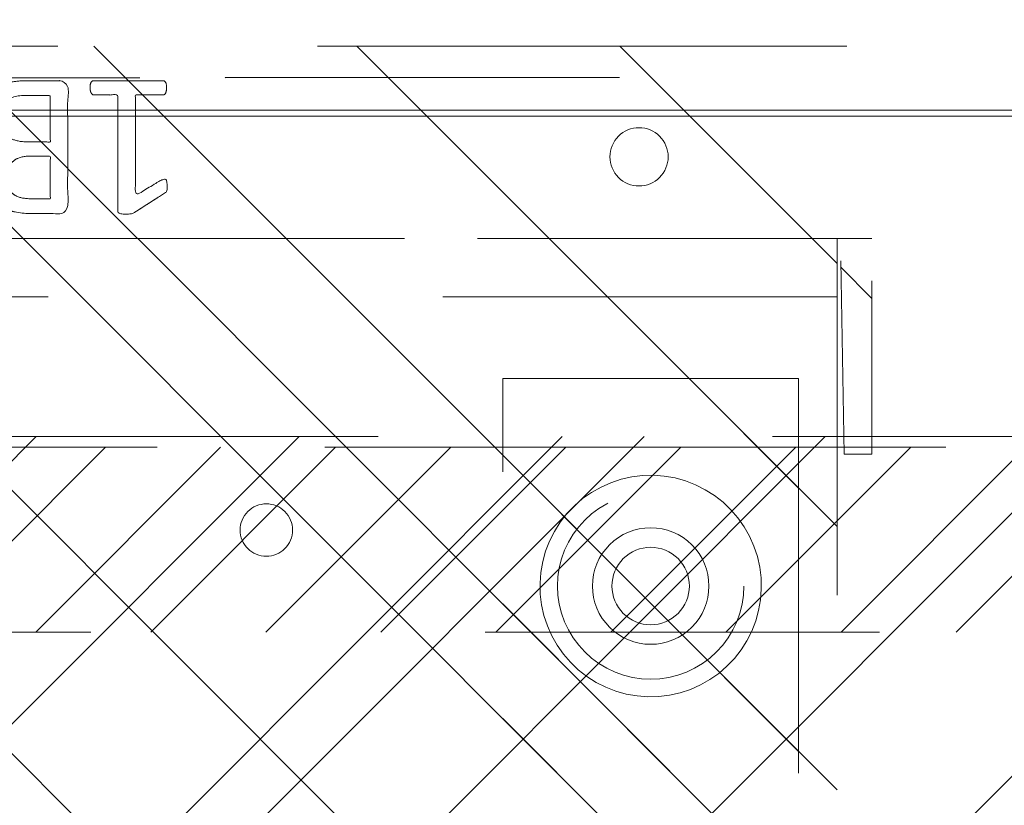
# Model space of a CAD drawing. Header units: inches. Extents: x -456 to -294, y -215 to 27.
# Tile 46 of 51: x -360.01 to -356.68, y 20.57 to 23.22. Entities that reach past the tile are written whole.
import ezdxf

# ---------------------------------------------------------------- set-up
doc = ezdxf.new("R2010")
doc.units = ezdxf.units.IN
doc.header["$LTSCALE"] = 32
doc.header["$MEASUREMENT"] = 0
doc.linetypes.add('Dash Style-1', pattern=[0.083328, 0.041656, -0.041672])
for name, color, linetype, lineweight in [('DashLine', 7, 'Dash Style-1', 13), ('DashLineFill', 7, 'Dash Style-1', 13), ('Drawing', 7, 'Continuous', 18), ('Metal-Black', 7, 'Continuous', 18), ('Metal-DeskStructure', 7, 'Continuous', 13), ('None', 7, 'Continuous', 18), ('Plastic-BracketCover', 7, 'Continuous', 13), ('SolidLine', 7, 'Continuous', 15), ('WasteShelf_H', 7, 'Continuous', 18)]:
    doc.layers.add(name, color=color, linetype=linetype, lineweight=lineweight)
doc.layers.add('Electrical', color=1, linetype='Dash Style-1', lineweight=15, true_color=0xff0000)
pattern_1 = [(45, (0, 0), (-1.61302, 1.93572), []), (45, (-1.0608, 1.0608), (-0.472346, 0.416761), [])]

# ---------------------------------------------------------------- blocks, each defined once
blk = doc.blocks.new('Group-22')
at = {"layer": 'DashLine', "flags": 128}
blk.add_lwpolyline([(48.0039, -13.2755), (83.9882, -13.2755), (83.9882, -15.6968), (48.0039, -15.6968)], close=True, dxfattribs=at)
blk = doc.blocks.new('Group-24')
at = {"layer": 'Electrical', "linetype": 'Continuous', "lineweight": 5, "true_color": 0xdd0000}
h = blk.add_hatch(dxfattribs=at)
h.set_pattern_fill('ElectricalHatch', color=12, style=0, pattern_type=2)
h.set_pattern_definition([(45, (0, 0), (-0.33333333, -0.7222222), [])])
edge = h.paths.add_edge_path()
edge.add_arc((12.7677, -16.0094), 0.3125, 180, 270)
edge.add_line((12.7677, -16.3219), (119.2244, -16.3219))
edge.add_arc((119.2244, -16.0094), 0.3125, 270, 360)
edge.add_arc((119.2244, -16.0094), 0.3125, 0, 90)
edge.add_line((119.2244, -15.6969), (12.7677, -15.6969))
edge.add_arc((12.7677, -16.0094), 0.3125, 90, 180)
at = {"layer": 'Electrical', "flags": 128}
blk.add_lwpolyline([(12.4552, -16.0094, 0.414214), (12.7677, -16.3219), (119.2244, -16.3219, 0.414214), (119.5369, -16.0094, 0.414214), (119.2244, -15.6969), (12.7677, -15.6969, 0.414214)], format="xyb", close=True, dxfattribs=at)
at = {"layer": 'None'}
blk.add_blockref('Group-22', (0, 0), dxfattribs=at)
blk = doc.blocks.new('Group-25')
at = {"layer": 'None'}
blk.add_blockref('Group-24', (0, 0), dxfattribs=at)
blk = doc.blocks.new('Group-26')
at = {"layer": 'None'}
blk.add_blockref('Group-25', (0, 0), dxfattribs=at)
blk = doc.blocks.new('SL Overhead (2D)-2')
at = {"layer": 'None'}
blk.add_blockref('Group-26', (0, 0), dxfattribs=at)
at = {"layer": 'Drawing', "color": 0, "flags": 1}
for tag in ['Tag', 'Catalog', 'Option1', 'Option2', 'Option3', 'Option4', 'Option5', 'Option6', 'Option7', 'Option8', 'Option9', 'Option10', 'Option11', 'Option12', 'Custom', 'FinishGroup', 'Discount', 'Item2', 'Item3', 'Item6', 'Item8', 'Item9', 'Item10', 'Item12', 'Item13', 'Item16', 'Item18', 'Item19', 'Item20', 'Item21', 'Item22', 'Item23', 'Item24', 'Item25', 'Item1', 'Item4', 'Item5', 'Item7', 'Item11', 'Item14', 'Item15', 'Item17']:
    blk.add_attdef(tag, (-72.5739, -131.5265), '', height=0.00709, dxfattribs=at)
blk = doc.blocks.new('Group-43')
at = {"layer": 'SolidLine', "flags": 128}
blk.add_lwpolyline([(-17.9921, 2.7559), (17.9921, 2.7559), (17.9921, 2.7362), (-17.9921, 2.7362)], close=True, dxfattribs=at)
blk = doc.blocks.new('Group-49')
at = {"layer": 'DashLine', "flags": 128}
blk.add_lwpolyline([(-16.5361, 2.7559), (16.5361, 2.7559), (16.5361, -75.2362), (-16.5361, -75.2362)], close=True, dxfattribs=at)
at = {"layer": 'SolidLine', "flags": 128}
blk.add_lwpolyline([(-17.9921, 2.7559), (17.9921, 2.7559), (17.9921, -76.6922), (-17.9921, -76.6922)], close=True, dxfattribs=at)
at = {"layer": 'None'}
blk.add_blockref('Group-43', (0, 0), dxfattribs=at)
blk = doc.blocks.new('1BRPT0-T_Foot (2D)')
at = {"layer": 'DashLineFill', "linetype": 'Continuous', "lineweight": 13}
h = blk.add_hatch(dxfattribs=at)
h.set_pattern_fill('Steel', color=253, style=0, pattern_type=2)
h.set_pattern_definition(pattern_1)
edge = h.paths.add_edge_path()
edge.add_arc((-11.5079, -1.1535), 0.5, 180, 270)
edge.add_line((-11.5079, -1.6535), (11.5079, -1.6535))
edge.add_arc((11.5079, -1.1535), 0.5, 270, 360)
edge.add_line((12.0079, -1.1535), (12.0079, 1.1535))
edge.add_arc((11.5079, 1.1535), 0.5, 0, 90)
edge.add_line((11.5079, 1.6535), (-11.5079, 1.6535))
edge.add_arc((-11.5079, 1.1535), 0.5, 90, 180)
edge.add_line((-12.0079, 1.1535), (-12.0079, -1.1535))
at = {"layer": 'DashLineFill', "flags": 128}
blk.add_lwpolyline([(-12.0079, -1.1535, 0.414214), (-11.5079, -1.6535), (11.5079, -1.6535, 0.414214), (12.0079, -1.1535), (12.0079, 1.1535, 0.414214), (11.5079, 1.6535), (-11.5079, 1.6535, 0.414214), (-12.0079, 1.1535)], format="xyb", close=True, dxfattribs=at)
blk = doc.blocks.new('Group-58')
at = {"layer": 'WasteShelf_H', "color": 7}
for points, knots in [([(-2.8316, 6.2154), (-2.839, 6.2154), (-2.8528, 6.2182), (-2.8556, 6.2265), (-2.8556, 6.3455), (-2.8556, 6.4645), (-2.8537, 6.4682), (-2.8482, 6.4719), (-2.839, 6.4738), (-2.826, 6.4738), (-2.8168, 6.4719), (-2.8113, 6.4701), (-2.8076, 6.4645), (-2.8076, 6.4156), (-2.8076, 6.3686), (-2.6378, 6.3686), (-2.468, 6.3686), (-2.4938, 6.4119), (-2.5197, 6.4553), (-2.5215, 6.4609), (-2.5234, 6.4701), (-2.5197, 6.4738), (-2.5086, 6.4756), (-2.4962, 6.4756), (-2.4865, 6.4756), (-2.4809, 6.4738), (-2.4772, 6.4701), (-2.4754, 6.4664), (-2.4422, 6.4147), (-2.409, 6.363), (-2.4071, 6.3612), (-2.4071, 6.3575), (-2.4053, 6.352), (-2.4053, 6.3349), (-2.4053, 6.3169), (-2.409, 6.3114), (-2.4126, 6.3095), (-2.611, 6.3095), (-2.8076, 6.3095), (-2.8076, 6.2689), (-2.8076, 6.2246), (-2.8113, 6.2209), (-2.8168, 6.2173), (-2.826, 6.2154), (-2.8316, 6.2154)], [0, 0, 0, 0.00261, 0.007831, 0.010441, 0.176195, 0.178805, 0.181415, 0.184026, 0.186636, 0.188594, 0.190551, 0.192509, 0.194467, 0.244389, 0.244389, 0.424498, 0.424498, 0.47805, 0.47805, 0.484241, 0.490432, 0.496622, 0.502813, 0.507071, 0.510941, 0.514811, 0.518682, 0.518682, 0.576295, 0.576295, 0.578743, 0.58119, 0.583638, 0.590247, 0.593184, 0.596122, 0.599059, 0.911881, 0.911881, 0.976501, 0.982376, 0.988251, 0.994125, 1, 1, 1]), ([(-2.7264, 5.8443), (-2.7485, 5.8443), (-2.7836, 5.8554), (-2.8131, 5.8738), (-2.8334, 5.9015), (-2.8556, 5.9513), (-2.8556, 6.0584), (-2.8556, 6.1248), (-2.8445, 6.1396), (-2.6313, 6.1396), (-2.4182, 6.1396), (-2.4071, 6.1248), (-2.4071, 6.0667), (-2.4071, 5.9753), (-2.4237, 5.9237), (-2.4514, 5.8904), (-2.4938, 5.872), (-2.5363, 5.872), (-2.5658, 5.8794), (-2.5898, 5.8941), (-2.6101, 5.9181), (-2.6157, 5.931), (-2.6193, 5.9126), (-2.6378, 5.8812), (-2.6655, 5.8572), (-2.7042, 5.8443), (-2.7264, 5.8443)], [0, 0, 0, 0.031455, 0.06291, 0.094366, 0.125821, 0.188731, 0.266159, 0.275837, 0.285516, 0.435531, 0.44521, 0.454888, 0.521427, 0.574659, 0.627891, 0.681123, 0.734355, 0.762747, 0.791139, 0.819531, 0.847924, 0.847924, 0.885943, 0.923962, 0.961981, 1, 1, 1]), ([(-2.7301, 5.907), (-2.7098, 5.907), (-2.6802, 5.92), (-2.6599, 5.944), (-2.6489, 5.9809), (-2.6489, 6.0445), (-2.6489, 6.0805), (-2.7273, 6.0805), (-2.8057, 6.0805), (-2.8057, 6.0371), (-2.8057, 5.9532), (-2.7781, 5.92), (-2.7485, 5.907), (-2.7301, 5.907)], [0, 0, 0, 0.079156, 0.158312, 0.237468, 0.316624, 0.419526, 0.419526, 0.643799, 0.643799, 0.767809, 0.883905, 0.941952, 1, 1, 1]), ([(-2.5271, 5.9329), (-2.5105, 5.9329), (-2.4846, 5.9421), (-2.4662, 5.9624), (-2.4569, 5.9938), (-2.4569, 6.0491), (-2.4569, 6.0805), (-2.5289, 6.0805), (-2.6009, 6.0805), (-2.6009, 6.0464), (-2.6009, 5.9901), (-2.5898, 5.9606), (-2.5695, 5.9421), (-2.5418, 5.9329), (-2.5271, 5.9329)], [0, 0, 0, 0.074499, 0.148998, 0.223496, 0.297995, 0.395417, 0.395417, 0.61891, 0.61891, 0.724928, 0.793696, 0.862464, 0.931232, 1, 1, 1]), ([(-2.8463, 5.478), (-2.85, 5.478), (-2.8537, 5.4798), (-2.8556, 5.4872), (-2.8574, 5.5001), (-2.8574, 5.5186), (-2.8556, 5.5296), (-2.8537, 5.537), (-2.8482, 5.5407), (-2.8426, 5.5426), (-2.79, 5.5629), (-2.7375, 5.5832), (-2.719, 5.5906), (-2.6895, 5.6053), (-2.6673, 5.6275), (-2.6563, 5.657), (-2.6563, 5.6967), (-2.6563, 5.716), (-2.7513, 5.716), (-2.85, 5.716), (-2.8537, 5.7197), (-2.8556, 5.7271), (-2.8574, 5.7382), (-2.8574, 5.7548), (-2.8556, 5.7659), (-2.8537, 5.7733), (-2.85, 5.7769), (-2.6387, 5.7769), (-2.4182, 5.7769), (-2.4071, 5.7622), (-2.4071, 5.7068), (-2.4071, 5.6422), (-2.409, 5.6201), (-2.4108, 5.6108), (-2.4145, 5.585), (-2.4348, 5.5444), (-2.4643, 5.5186), (-2.5031, 5.5038), (-2.5474, 5.5038), (-2.5843, 5.5167), (-2.612, 5.5389), (-2.6304, 5.5721), (-2.6378, 5.5906), (-2.6433, 5.5795), (-2.6581, 5.561), (-2.6784, 5.5463), (-2.7061, 5.5333), (-2.7227, 5.526), (-2.7716, 5.5057), (-2.8205, 5.4854), (-2.8334, 5.4798), (-2.8445, 5.478), (-2.8463, 5.478)], [0, 0, 0, 0.004018, 0.008035, 0.012053, 0.01607, 0.020088, 0.024105, 0.028123, 0.03214, 0.03214, 0.070951, 0.070951, 0.084634, 0.098317, 0.112001, 0.125684, 0.138745, 0.138745, 0.202807, 0.205295, 0.207782, 0.21027, 0.212758, 0.214748, 0.216739, 0.218729, 0.220719, 0.332671, 0.339637, 0.346603, 0.391882, 0.407555, 0.423229, 0.423229, 0.466696, 0.510164, 0.553631, 0.597099, 0.640566, 0.684033, 0.727501, 0.770968, 0.770968, 0.798042, 0.825115, 0.852188, 0.879262, 0.879262, 0.958132, 0.958132, 0.979066, 1, 1, 1]), ([(-2.5326, 5.5666), (-2.5049, 5.5666), (-2.4699, 5.5906), (-2.4606, 5.6182), (-2.4588, 5.6275), (-2.4569, 5.6496), (-2.4569, 5.6911), (-2.4569, 5.716), (-2.5326, 5.716), (-2.6083, 5.716), (-2.6083, 5.6874), (-2.6083, 5.6348), (-2.5972, 5.6016), (-2.5751, 5.5776), (-2.5474, 5.5666), (-2.5326, 5.5666)], [0, 0, 0, 0.142515, 0.285031, 0.285031, 0.330993, 0.376955, 0.445899, 0.445899, 0.655281, 0.655281, 0.734439, 0.800829, 0.867219, 0.93361, 1, 1, 1]), ([(-2.5381, 5.14), (-2.5732, 5.14), (-2.6267, 5.1621), (-2.6636, 5.2027), (-2.6858, 5.2618), (-2.6858, 5.3291), (-2.6858, 5.3541), (-2.7661, 5.3541), (-2.85, 5.3541), (-2.8537, 5.3578), (-2.8556, 5.3651), (-2.8574, 5.3762), (-2.8574, 5.3928), (-2.8556, 5.4039), (-2.8537, 5.4113), (-2.85, 5.415), (-2.6396, 5.415), (-2.42, 5.415), (-2.4071, 5.4002), (-2.4071, 5.343), (-2.4071, 5.2802), (-2.4108, 5.2544), (-2.4182, 5.2175), (-2.4403, 5.1806), (-2.4717, 5.1529), (-2.5141, 5.14), (-2.5381, 5.14)], [0, 0, 0, 0.066268, 0.132535, 0.198803, 0.26507, 0.303966, 0.303966, 0.429297, 0.43506, 0.440822, 0.446584, 0.452347, 0.456957, 0.461567, 0.466177, 0.470786, 0.728938, 0.745073, 0.761208, 0.845107, 0.870922, 0.896738, 0.922553, 0.948369, 0.974184, 1, 1, 1]), ([(-2.5437, 5.2027), (-2.516, 5.2027), (-2.4791, 5.223), (-2.4625, 5.2526), (-2.4569, 5.2839), (-2.4569, 5.3273), (-2.4569, 5.3541), (-2.5464, 5.3541), (-2.6359, 5.3541), (-2.6359, 5.3273), (-2.6359, 5.2747), (-2.623, 5.2378), (-2.5972, 5.2138), (-2.564, 5.2027), (-2.5437, 5.2027)], [0, 0, 0, 0.053098, 0.106195, 0.159293, 0.212391, 0.297937, 0.297937, 0.584068, 0.584068, 0.669615, 0.752211, 0.834807, 0.917404, 1, 1, 1]), ([(-2.4329, 4.7901), (-2.4389, 4.7901), (-2.4496, 4.7901), (-2.4551, 4.7937), (-2.4588, 4.7993), (-2.4588, 4.8639), (-2.4588, 4.9266), (-2.6526, 4.9266), (-2.85, 4.9266), (-2.8537, 4.9303), (-2.8556, 4.9377), (-2.8574, 4.9488), (-2.8574, 4.9654), (-2.8556, 4.9764), (-2.8537, 4.9838), (-2.85, 4.9875), (-2.6526, 4.9875), (-2.4588, 4.9875), (-2.4588, 5.0503), (-2.4588, 5.1149), (-2.4551, 5.1204), (-2.4496, 5.1222), (-2.4403, 5.1241), (-2.4274, 5.1241), (-2.4163, 5.1222), (-2.4108, 5.1204), (-2.4071, 5.1149), (-2.4071, 4.9571), (-2.4071, 4.7993), (-2.4108, 4.7937), (-2.4163, 4.7901), (-2.4274, 4.7901), (-2.4329, 4.7901)], [0, 0, 0, 0.003046, 0.005389, 0.007733, 0.010076, 0.089744, 0.089744, 0.335779, 0.340465, 0.345152, 0.349838, 0.354524, 0.360382, 0.36624, 0.372099, 0.377957, 0.6855, 0.6855, 0.785085, 0.788014, 0.790943, 0.793872, 0.796801, 0.798998, 0.801195, 0.803391, 0.805588, 0.991213, 0.99341, 0.995606, 0.997803, 1, 1, 1]), ([(-2.7411, 4.4744), (-2.7688, 4.4744), (-2.815, 4.4947), (-2.8463, 4.5353), (-2.8629, 4.5925), (-2.8629, 4.6626), (-2.8482, 4.718), (-2.8187, 4.7568), (-2.7781, 4.7771), (-2.7301, 4.7771), (-2.695, 4.7623), (-2.6655, 4.7365), (-2.6396, 4.6977), (-2.6267, 4.6737), (-2.6157, 4.6959), (-2.5917, 4.7272), (-2.564, 4.7494), (-2.5326, 4.7605), (-2.4902, 4.7605), (-2.4496, 4.7438), (-2.4182, 4.7088), (-2.4016, 4.6571), (-2.4016, 4.587), (-2.4182, 4.5372), (-2.4459, 4.5058), (-2.4828, 4.491), (-2.5234, 4.491), (-2.5547, 4.5021), (-2.5843, 4.5242), (-2.6101, 4.5556), (-2.6212, 4.5778), (-2.6544, 4.5002), (-2.7208, 4.4744), (-2.7411, 4.4744)], [0, 0, 0, 0.040945, 0.08189, 0.122836, 0.163781, 0.200632, 0.237482, 0.274333, 0.311184, 0.338205, 0.365227, 0.392248, 0.419269, 0.419269, 0.443822, 0.468375, 0.492928, 0.51748, 0.549396, 0.581313, 0.613229, 0.645145, 0.677061, 0.708977, 0.740893, 0.772809, 0.799408, 0.826007, 0.852606, 0.879205, 0.879205, 0.969801, 1, 1, 1]), ([(-2.7467, 4.5353), (-2.7301, 4.5353), (-2.7042, 4.5464), (-2.6821, 4.5704), (-2.6618, 4.6054), (-2.6507, 4.6294), (-2.6599, 4.6516), (-2.6821, 4.6848), (-2.7042, 4.7051), (-2.7301, 4.7162), (-2.815, 4.7162), (-2.815, 4.5796), (-2.7781, 4.5353), (-2.7467, 4.5353)], [0, 0, 0, 0.062166, 0.124332, 0.186498, 0.248664, 0.248664, 0.305108, 0.361552, 0.417996, 0.474441, 0.742583, 0.871292, 1, 1, 1]), ([(-2.5105, 4.5501), (-2.4957, 4.5501), (-2.4735, 4.5593), (-2.4569, 4.5796), (-2.4477, 4.6073), (-2.4477, 4.6626), (-2.4809, 4.7014), (-2.5252, 4.7014), (-2.5474, 4.6922), (-2.5677, 4.6719), (-2.588, 4.6423), (-2.599, 4.622), (-2.5806, 4.587), (-2.5363, 4.5501), (-2.5105, 4.5501)], [0, 0, 0, 0.064819, 0.129638, 0.194457, 0.259276, 0.388914, 0.518552, 0.583375, 0.648198, 0.71302, 0.777843, 0.777843, 0.888922, 1, 1, 1])]:
    blk.add_open_spline(points, degree=2, knots=knots, dxfattribs=at)
blk = doc.blocks.new('1BRPT8_Cover (2D)')
at = {"layer": 'DashLineFill', "linetype": 'Continuous', "lineweight": 13}
h = blk.add_hatch(dxfattribs=at)
h.set_pattern_fill('Steel', color=253, style=0, pattern_type=2)
h.set_pattern_definition(pattern_1)
h.paths.add_polyline_path([(-1.5945, -8.7638), (-2.3228, -8.7638), (-2.3228, -8.7511), (-2.8261, -8.7423), (-2.8664, -8.7028), (-2.8664, -6.673), (-2.8472, -6.6533), (-2.3228, -6.6441), (-2.3228, -6.5842), (-2.8472, -6.5751), (-2.8664, -6.5554), (-2.8664, -4.4682), (-2.8472, -4.4486), (-2.3228, -4.4394), (-2.3228, -4.3795), (-2.8472, -4.3703), (-2.8664, -4.3507), (-2.8664, -2.2635), (-2.8472, -2.2438), (-2.3228, -2.2347), (-2.3228, -2.1748), (-2.8472, -2.1656), (-2.8664, -2.1459), (-2.8664, -0.0588), (-2.8472, -0.0391), (-2.3228, -0.03), (-2.3228, 0.03), (-2.8472, 0.0391), (-2.8664, 0.0588), (-2.8664, 2.1459), (-2.8472, 2.1656), (-2.3228, 2.1748), (-2.3228, 2.2347), (-2.8472, 2.2438), (-2.8664, 2.2635), (-2.8664, 4.3507), (-2.8472, 4.3703), (-2.3228, 4.3795), (-2.3228, 4.4394), (-2.8472, 4.4486), (-2.8664, 4.4682), (-2.8655, 6.5554), (-2.8472, 6.5751), (-2.3228, 6.5842), (-2.3228, 6.6441), (-2.8472, 6.6533), (-2.8664, 6.673), (-2.8664, 8.7028), (-2.8261, 8.7423), (-1.5945, 8.7638), (-1.5945, 8.8583), (-2.9724, 8.8583), (-2.9724, -8.8583), (-1.5945, -8.8583)])
h = blk.add_hatch(dxfattribs=at)
h.set_pattern_fill('Steel', color=253, style=0, pattern_type=2)
h.set_pattern_definition(pattern_1)
h.paths.add_polyline_path([(-2.3228, 8.8583), (-2.3228, -8.8583), (-2.9724, -8.8583), (-2.9724, 8.8583)])
at = {"layer": 'DashLineFill', "flags": 128}
for points in [[(-1.5945, -8.7638), (-2.3228, -8.7638), (-2.3228, -8.7511), (-2.8261, -8.7423), (-2.8664, -8.7028), (-2.8664, -6.673), (-2.8472, -6.6533), (-2.3228, -6.6441), (-2.3228, -6.5842), (-2.8472, -6.5751), (-2.8664, -6.5554), (-2.8664, -4.4682), (-2.8472, -4.4486), (-2.3228, -4.4394), (-2.3228, -4.3795), (-2.8472, -4.3703), (-2.8664, -4.3507), (-2.8664, -2.2635), (-2.8472, -2.2438), (-2.3228, -2.2347), (-2.3228, -2.1748), (-2.8472, -2.1656), (-2.8664, -2.1459), (-2.8664, -0.0588), (-2.8472, -0.0391), (-2.3228, -0.03), (-2.3228, 0.03), (-2.8472, 0.0391), (-2.8664, 0.0588), (-2.8664, 2.1459), (-2.8472, 2.1656), (-2.3228, 2.1748), (-2.3228, 2.2347), (-2.8472, 2.2438), (-2.8664, 2.2635), (-2.8664, 4.3507), (-2.8472, 4.3703), (-2.3228, 4.3795), (-2.3228, 4.4394), (-2.8472, 4.4486), (-2.8664, 4.4682), (-2.8655, 6.5554), (-2.8472, 6.5751), (-2.3228, 6.5842), (-2.3228, 6.6441), (-2.8472, 6.6533), (-2.8664, 6.673), (-2.8664, 8.7028), (-2.8261, 8.7423), (-1.5945, 8.7638), (-1.5945, 8.8583), (-2.9724, 8.8583), (-2.9724, -8.8583), (-1.5945, -8.8583)], [(-2.3228, 8.8583), (-2.3228, -8.8583), (-2.9724, -8.8583), (-2.9724, 8.8583)]]:
    blk.add_lwpolyline(points, close=True, dxfattribs=at)
at = {"layer": 'SolidLine', "flags": 128}
blk.add_lwpolyline([(-2.5, 8.0709), (-2.5005, 8.0612), (-2.5019, 8.0517), (-2.5042, 8.0423), (-2.5075, 8.0332), (-2.5116, 8.0245), (-2.5166, 8.0162), (-2.5223, 8.0084), (-2.5288, 8.0013), (-2.536, 7.9948), (-2.5437, 7.989), (-2.552, 7.9841), (-2.5608, 7.9799), (-2.5699, 7.9767), (-2.5792, 7.9743), (-2.5888, 7.9729), (-2.5984, 7.9724), (-2.6081, 7.9729), (-2.6176, 7.9743), (-2.627, 7.9767), (-2.6361, 7.9799), (-2.6448, 7.9841), (-2.6531, 7.989), (-2.6609, 7.9948), (-2.668, 8.0013), (-2.6745, 8.0084), (-2.6803, 8.0162), (-2.6852, 8.0245), (-2.6894, 8.0332), (-2.6926, 8.0423), (-2.695, 8.0517), (-2.6964, 8.0612), (-2.6969, 8.0709), (-2.6964, 8.0805), (-2.695, 8.0901), (-2.6926, 8.0994), (-2.6894, 8.1085), (-2.6852, 8.1173), (-2.6803, 8.1255), (-2.6745, 8.1333), (-2.668, 8.1405), (-2.6609, 8.1469), (-2.6531, 8.1527), (-2.6448, 8.1577), (-2.6361, 8.1618), (-2.627, 8.1651), (-2.6176, 8.1674), (-2.6081, 8.1688), (-2.5984, 8.1693), (-2.5888, 8.1688), (-2.5792, 8.1674), (-2.5699, 8.1651), (-2.5608, 8.1618), (-2.552, 8.1577), (-2.5437, 8.1527), (-2.536, 8.1469), (-2.5288, 8.1405), (-2.5223, 8.1333), (-2.5166, 8.1255), (-2.5116, 8.1173), (-2.5075, 8.1085), (-2.5042, 8.0994), (-2.5019, 8.0901), (-2.5005, 8.0805)], close=True, dxfattribs=at)
at = {"layer": 'WasteShelf_H', "color": 7}
blk.add_blockref('Group-58', (0, 0), dxfattribs=at)
blk = doc.blocks.new('1BRPT9-Bracket (2D)')
at = {"layer": 'DashLineFill', "linetype": 'Continuous', "lineweight": 13}
h = blk.add_hatch(dxfattribs=at)
h.set_pattern_fill('Steel', color=253, style=0, pattern_type=2)
h.set_pattern_definition(pattern_1)
edge = h.paths.add_edge_path()
edge.add_arc((1.6779, -8.4882), 0.252, 270, 360)
edge.add_line((1.9299, -8.4882), (1.9299, -7.4803))
edge.add_line((1.9299, -7.4803), (2.3236, -7.4803))
edge.add_line((2.3236, -7.4803), (2.3236, 7.4611))
edge.add_line((2.3236, 7.4611), (1.9299, 7.4803))
edge.add_line((1.9299, 7.4803), (1.9299, 8.4882))
edge.add_arc((1.6779, 8.4882), 0.252, 360, 450)
edge.add_line((1.6779, 8.7402), (-2.3221, 8.7402))
edge.add_line((-2.3221, 8.7402), (-2.3221, -8.7402))
edge.add_line((-2.3221, -8.7402), (1.6779, -8.7402))
h = blk.add_hatch(dxfattribs=at)
h.set_pattern_fill('Steel', color=253, style=0, pattern_type=2)
h.set_pattern_definition(pattern_1)
h.paths.add_polyline_path([(-1.1488, 8.4252), (-1.118, 8.4237), (-1.0874, 8.4191), (-1.0574, 8.4116), (-1.0283, 8.4012), (-1.0004, 8.388), (-0.9739, 8.3721), (-0.949, 8.3537), (-0.9261, 8.3329), (-0.9054, 8.31), (-0.887, 8.2852), (-0.8711, 8.2587), (-0.8579, 8.2308), (-0.8474, 8.2017), (-0.8399, 8.1717), (-0.8354, 8.1411), (-0.8339, 8.1102), (-0.8354, 8.0794), (-0.8399, 8.0488), (-0.8474, 8.0188), (-0.8579, 7.9897), (-0.8711, 7.9618), (-0.887, 7.9353), (-0.9054, 7.9104), (-0.9261, 7.8875), (-0.949, 7.8668), (-0.9739, 7.8484), (-1.0004, 7.8325), (-1.0283, 7.8193), (-1.0574, 7.8088), (-1.0874, 7.8013), (-1.118, 7.7968), (-1.1488, 7.7953), (-1.1797, 7.7968), (-1.2103, 7.8013), (-1.2403, 7.8088), (-1.2694, 7.8193), (-1.2973, 7.8325), (-1.3238, 7.8484), (-1.3486, 7.8668), (-1.3716, 7.8875), (-1.3923, 7.9104), (-1.4107, 7.9353), (-1.4266, 7.9618), (-1.4398, 7.9897), (-1.4502, 8.0188), (-1.4577, 8.0488), (-1.4623, 8.0794), (-1.4638, 8.1102), (-1.4623, 8.1411), (-1.4577, 8.1717), (-1.4502, 8.2017), (-1.4398, 8.2308), (-1.4266, 8.2587), (-1.4107, 8.2852), (-1.3923, 8.31), (-1.3716, 8.3329), (-1.3486, 8.3537), (-1.3238, 8.3721), (-1.2973, 8.388), (-1.2694, 8.4012), (-1.2403, 8.4116), (-1.2103, 8.4191), (-1.1797, 8.4237)])
h = blk.add_hatch(dxfattribs=at)
h.set_pattern_fill('Steel', color=253, style=0, pattern_type=2)
h.set_pattern_definition(pattern_1)
h.paths.add_polyline_path([(-1.1488, 8.3071), (-1.1295, 8.3061), (-1.1104, 8.3033), (-1.0917, 8.2986), (-1.0735, 8.2921), (-1.056, 8.2838), (-1.0395, 8.2739), (-1.024, 8.2624), (-1.0096, 8.2494), (-0.9967, 8.2351), (-0.9852, 8.2196), (-0.9752, 8.203), (-0.967, 8.1856), (-0.9605, 8.1674), (-0.9558, 8.1486), (-0.9529, 8.1295), (-0.952, 8.1102), (-0.9529, 8.0909), (-0.9558, 8.0718), (-0.9605, 8.0531), (-0.967, 8.0349), (-0.9752, 8.0174), (-0.9852, 8.0009), (-0.9967, 7.9854), (-1.0096, 7.971), (-1.024, 7.9581), (-1.0395, 7.9466), (-1.056, 7.9366), (-1.0735, 7.9284), (-1.0917, 7.9219), (-1.1104, 7.9172), (-1.1295, 7.9143), (-1.1488, 7.9134), (-1.1681, 7.9143), (-1.1872, 7.9172), (-1.206, 7.9219), (-1.2242, 7.9284), (-1.2416, 7.9366), (-1.2582, 7.9466), (-1.2737, 7.9581), (-1.288, 7.971), (-1.301, 7.9854), (-1.3125, 8.0009), (-1.3224, 8.0174), (-1.3307, 8.0349), (-1.3372, 8.0531), (-1.3419, 8.0718), (-1.3447, 8.0909), (-1.3457, 8.1102), (-1.3447, 8.1295), (-1.3419, 8.1486), (-1.3372, 8.1674), (-1.3307, 8.1856), (-1.3224, 8.203), (-1.3125, 8.2196), (-1.301, 8.2351), (-1.288, 8.2494), (-1.2737, 8.2624), (-1.2582, 8.2739), (-1.2416, 8.2838), (-1.2242, 8.2921), (-1.206, 8.2986), (-1.1872, 8.3033), (-1.1681, 8.3061)])
h = blk.add_hatch(dxfattribs=at)
h.set_pattern_fill('Steel', color=253, style=0, pattern_type=2)
h.set_pattern_definition(pattern_1)
h.paths.add_polyline_path([(-1.3378, 6.8996), (-1.3291, 6.8992), (-1.3205, 6.8979), (-1.3121, 6.8958), (-1.3039, 6.8929), (-1.2961, 6.8891), (-1.2886, 6.8847), (-1.2816, 6.8795), (-1.2752, 6.8737), (-1.2693, 6.8672), (-1.2642, 6.8602), (-1.2597, 6.8528), (-1.256, 6.8449), (-1.253, 6.8367), (-1.2509, 6.8283), (-1.2497, 6.8197), (-1.2492, 6.811), (-1.2497, 6.8023), (-1.2509, 6.7937), (-1.253, 6.7853), (-1.256, 6.7771), (-1.2597, 6.7693), (-1.2642, 6.7618), (-1.2693, 6.7548), (-1.2752, 6.7484), (-1.2816, 6.7425), (-1.2886, 6.7374), (-1.2961, 6.7329), (-1.3039, 6.7292), (-1.3121, 6.7263), (-1.3205, 6.7241), (-1.3291, 6.7229), (-1.3378, 6.7224), (-1.3465, 6.7229), (-1.3551, 6.7241), (-1.3635, 6.7263), (-1.3717, 6.7292), (-1.3796, 6.7329), (-1.387, 6.7374), (-1.394, 6.7425), (-1.4005, 6.7484), (-1.4063, 6.7548), (-1.4115, 6.7618), (-1.4159, 6.7693), (-1.4197, 6.7771), (-1.4226, 6.7853), (-1.4247, 6.7937), (-1.426, 6.8023), (-1.4264, 6.811), (-1.426, 6.8197), (-1.4247, 6.8283), (-1.4226, 6.8367), (-1.4197, 6.8449), (-1.4159, 6.8528), (-1.4115, 6.8602), (-1.4063, 6.8672), (-1.4005, 6.8737), (-1.394, 6.8795), (-1.387, 6.8847), (-1.3796, 6.8891), (-1.3717, 6.8929), (-1.3635, 6.8958), (-1.3551, 6.8979), (-1.3465, 6.8992)])
at = {"layer": 'DashLineFill'}
blk.add_line((-2.1252, 8.7402), (-2.1252, -8.7402), dxfattribs=at)
at = {"layer": 'DashLineFill', "flags": 128}
blk.add_lwpolyline([(1.6779, -8.7402, 0.414214), (1.9299, -8.4882), (1.9299, -7.4803), (2.3236, -7.4803), (2.3236, 7.4611), (1.9299, 7.4803), (1.9299, 8.4882, 0.414214), (1.6779, 8.7402), (-2.3221, 8.7402), (-2.3221, -8.7402)], format="xyb", close=True, dxfattribs=at)
for points in [[(-1.1488, 8.4252), (-1.118, 8.4237), (-1.0874, 8.4191), (-1.0574, 8.4116), (-1.0283, 8.4012), (-1.0004, 8.388), (-0.9739, 8.3721), (-0.949, 8.3537), (-0.9261, 8.3329), (-0.9054, 8.31), (-0.887, 8.2852), (-0.8711, 8.2587), (-0.8579, 8.2308), (-0.8474, 8.2017), (-0.8399, 8.1717), (-0.8354, 8.1411), (-0.8339, 8.1102), (-0.8354, 8.0794), (-0.8399, 8.0488), (-0.8474, 8.0188), (-0.8579, 7.9897), (-0.8711, 7.9618), (-0.887, 7.9353), (-0.9054, 7.9104), (-0.9261, 7.8875), (-0.949, 7.8668), (-0.9739, 7.8484), (-1.0004, 7.8325), (-1.0283, 7.8193), (-1.0574, 7.8088), (-1.0874, 7.8013), (-1.118, 7.7968), (-1.1488, 7.7953), (-1.1797, 7.7968), (-1.2103, 7.8013), (-1.2403, 7.8088), (-1.2694, 7.8193), (-1.2973, 7.8325), (-1.3238, 7.8484), (-1.3486, 7.8668), (-1.3716, 7.8875), (-1.3923, 7.9104), (-1.4107, 7.9353), (-1.4266, 7.9618), (-1.4398, 7.9897), (-1.4502, 8.0188), (-1.4577, 8.0488), (-1.4623, 8.0794), (-1.4638, 8.1102), (-1.4623, 8.1411), (-1.4577, 8.1717), (-1.4502, 8.2017), (-1.4398, 8.2308), (-1.4266, 8.2587), (-1.4107, 8.2852), (-1.3923, 8.31), (-1.3716, 8.3329), (-1.3486, 8.3537), (-1.3238, 8.3721), (-1.2973, 8.388), (-1.2694, 8.4012), (-1.2403, 8.4116), (-1.2103, 8.4191), (-1.1797, 8.4237)], [(-1.1488, 8.3071), (-1.1295, 8.3061), (-1.1104, 8.3033), (-1.0917, 8.2986), (-1.0735, 8.2921), (-1.056, 8.2838), (-1.0395, 8.2739), (-1.024, 8.2624), (-1.0096, 8.2494), (-0.9967, 8.2351), (-0.9852, 8.2196), (-0.9752, 8.203), (-0.967, 8.1856), (-0.9605, 8.1674), (-0.9558, 8.1486), (-0.9529, 8.1295), (-0.952, 8.1102), (-0.9529, 8.0909), (-0.9558, 8.0718), (-0.9605, 8.0531), (-0.967, 8.0349), (-0.9752, 8.0174), (-0.9852, 8.0009), (-0.9967, 7.9854), (-1.0096, 7.971), (-1.024, 7.9581), (-1.0395, 7.9466), (-1.056, 7.9366), (-1.0735, 7.9284), (-1.0917, 7.9219), (-1.1104, 7.9172), (-1.1295, 7.9143), (-1.1488, 7.9134), (-1.1681, 7.9143), (-1.1872, 7.9172), (-1.206, 7.9219), (-1.2242, 7.9284), (-1.2416, 7.9366), (-1.2582, 7.9466), (-1.2737, 7.9581), (-1.288, 7.971), (-1.301, 7.9854), (-1.3125, 8.0009), (-1.3224, 8.0174), (-1.3307, 8.0349), (-1.3372, 8.0531), (-1.3419, 8.0718), (-1.3447, 8.0909), (-1.3457, 8.1102), (-1.3447, 8.1295), (-1.3419, 8.1486), (-1.3372, 8.1674), (-1.3307, 8.1856), (-1.3224, 8.203), (-1.3125, 8.2196), (-1.301, 8.2351), (-1.288, 8.2494), (-1.2737, 8.2624), (-1.2582, 8.2739), (-1.2416, 8.2838), (-1.2242, 8.2921), (-1.206, 8.2986), (-1.1872, 8.3033), (-1.1681, 8.3061)], [(-1.3378, 6.8996), (-1.3291, 6.8992), (-1.3205, 6.8979), (-1.3121, 6.8958), (-1.3039, 6.8929), (-1.2961, 6.8891), (-1.2886, 6.8847), (-1.2816, 6.8795), (-1.2752, 6.8737), (-1.2693, 6.8672), (-1.2642, 6.8602), (-1.2597, 6.8528), (-1.256, 6.8449), (-1.253, 6.8367), (-1.2509, 6.8283), (-1.2497, 6.8197), (-1.2492, 6.811), (-1.2497, 6.8023), (-1.2509, 6.7937), (-1.253, 6.7853), (-1.256, 6.7771), (-1.2597, 6.7693), (-1.2642, 6.7618), (-1.2693, 6.7548), (-1.2752, 6.7484), (-1.2816, 6.7425), (-1.2886, 6.7374), (-1.2961, 6.7329), (-1.3039, 6.7292), (-1.3121, 6.7263), (-1.3205, 6.7241), (-1.3291, 6.7229), (-1.3378, 6.7224), (-1.3465, 6.7229), (-1.3551, 6.7241), (-1.3635, 6.7263), (-1.3717, 6.7292), (-1.3796, 6.7329), (-1.387, 6.7374), (-1.394, 6.7425), (-1.4005, 6.7484), (-1.4063, 6.7548), (-1.4115, 6.7618), (-1.4159, 6.7693), (-1.4197, 6.7771), (-1.4226, 6.7853), (-1.4247, 6.7937), (-1.426, 6.8023), (-1.4264, 6.811), (-1.426, 6.8197), (-1.4247, 6.8283), (-1.4226, 6.8367), (-1.4197, 6.8449), (-1.4159, 6.8528), (-1.4115, 6.8602), (-1.4063, 6.8672), (-1.4005, 6.8737), (-1.394, 6.8795), (-1.387, 6.8847), (-1.3796, 6.8891), (-1.3717, 6.8929), (-1.3635, 6.8958), (-1.3551, 6.8979), (-1.3465, 6.8992)]]:
    blk.add_lwpolyline(points, close=True, dxfattribs=at)
blk = doc.blocks.new('1BRPT6-LeftBeam (2D)')
at = {"layer": 'DashLineFill', "linetype": 'Continuous', "lineweight": 13}
h = blk.add_hatch(dxfattribs=at)
h.set_pattern_fill('Steel', color=253, style=0, pattern_type=2)
h.set_pattern_definition(pattern_1)
h.paths.add_polyline_path([(-1.8504, 0.5), (20.4724, 0.5), (20.4724, -0.5), (-1.8504, -0.5)])
at = {"layer": 'DashLineFill', "flags": 128}
blk.add_lwpolyline([(-1.8504, 0.5), (20.4724, 0.5), (20.4724, -0.5), (-1.8504, -0.5)], close=True, dxfattribs=at)
at = {"layer": 'SolidLine', "flags": 128}
for points in [[(-1.1768, 0.373), (-1.1401, 0.3739), (-1.1035, 0.3712), (-1.0673, 0.3649), (-1.032, 0.3551), (-0.9977, 0.3418), (-0.965, 0.3253), (-0.934, 0.3056), (-0.9051, 0.283), (-0.8785, 0.2577), (-0.8545, 0.2299), (-0.8334, 0.1998), (-0.8154, 0.1679), (-0.8005, 0.1343), (-0.789, 0.0995), (-0.781, 0.0636), (-0.7766, 0.0272), (-0.7757, -0.0095), (-0.7784, -0.0461), (-0.7847, -0.0823), (-0.7945, -0.1176), (-0.8078, -0.1519), (-0.8243, -0.1846), (-0.844, -0.2156), (-0.8666, -0.2446), (-0.8919, -0.2711), (-0.9197, -0.2951), (-0.9498, -0.3162), (-0.9817, -0.3342), (-1.0153, -0.3491), (-1.0502, -0.3606), (-1.086, -0.3686), (-1.1224, -0.373), (-1.1591, -0.3739), (-1.1957, -0.3712), (-1.2319, -0.3649), (-1.2672, -0.3551), (-1.3015, -0.3418), (-1.3342, -0.3253), (-1.3652, -0.3056), (-1.3942, -0.283), (-1.4207, -0.2577), (-1.4447, -0.2299), (-1.4658, -0.1998), (-1.4838, -0.1679), (-1.4987, -0.1343), (-1.5102, -0.0995), (-1.5182, -0.0636), (-1.5227, -0.0272), (-1.5235, 0.0095), (-1.5208, 0.0461), (-1.5145, 0.0823), (-1.5047, 0.1176), (-1.4914, 0.1519), (-1.4749, 0.1846), (-1.4552, 0.2156), (-1.4326, 0.2445), (-1.4073, 0.2711), (-1.3795, 0.2951), (-1.3494, 0.3162), (-1.3175, 0.3342), (-1.2839, 0.3491), (-1.2491, 0.3606), (-1.2132, 0.3686)], [(-1.1496, 0.1308), (-1.1368, 0.1302), (-1.1241, 0.1283), (-1.1116, 0.1252), (-1.0995, 0.1209), (-1.0879, 0.1154), (-1.0769, 0.1088), (-1.0666, 0.1011), (-1.0571, 0.0925), (-1.0485, 0.083), (-1.0408, 0.0727), (-1.0342, 0.0617), (-1.0287, 0.0501), (-1.0244, 0.038), (-1.0213, 0.0255), (-1.0194, 0.0128), (-1.0188, 0), (-1.0194, -0.0128), (-1.0213, -0.0255), (-1.0244, -0.038), (-1.0287, -0.0501), (-1.0342, -0.0617), (-1.0408, -0.0727), (-1.0485, -0.083), (-1.0571, -0.0925), (-1.0666, -0.1011), (-1.0769, -0.1088), (-1.0879, -0.1154), (-1.0995, -0.1209), (-1.1116, -0.1252), (-1.1241, -0.1283), (-1.1368, -0.1302), (-1.1496, -0.1308), (-1.1624, -0.1302), (-1.1751, -0.1283), (-1.1876, -0.1252), (-1.1997, -0.1209), (-1.2113, -0.1154), (-1.2223, -0.1088), (-1.2326, -0.1011), (-1.2421, -0.0925), (-1.2508, -0.083), (-1.2584, -0.0727), (-1.265, -0.0617), (-1.2705, -0.0501), (-1.2748, -0.038), (-1.2779, -0.0255), (-1.2798, -0.0128), (-1.2805, 0), (-1.2798, 0.0128), (-1.2779, 0.0255), (-1.2748, 0.038), (-1.2705, 0.0501), (-1.265, 0.0617), (-1.2584, 0.0727), (-1.2508, 0.083), (-1.2421, 0.0925), (-1.2326, 0.1011), (-1.2223, 0.1088), (-1.2113, 0.1154), (-1.1997, 0.1209), (-1.1876, 0.1252), (-1.1751, 0.1283), (-1.1624, 0.1302)]]:
    blk.add_lwpolyline(points, close=True, dxfattribs=at)
blk = doc.blocks.new('StructEnd-C (2D)')
at = {"layer": 'Metal-Black', "color": 7}
blk.add_blockref('1BRPT9-Bracket (2D)', (0, 0), dxfattribs=at)
at = {"layer": 'Metal-DeskStructure', "color": 7}
blk.add_blockref('1BRPT6-LeftBeam (2D)', (0.0008, 8.1102), dxfattribs=at)
at = {"layer": 'Plastic-BracketCover', "color": 7}
blk.add_blockref('1BRPT8_Cover (2D)', (0, 0), dxfattribs=at)
blk = doc.blocks.new('Group-84')
at = {"layer": 'None'}
blk.add_blockref('Group-49', (0, 0), dxfattribs=at)
at = {"layer": 'SolidLine', "color": 7}
blk.add_blockref('1BRPT0-T_Foot (2D)', (0, 0), dxfattribs=at)
at = {"layer": 'SolidLine', "color": 7, "rotation": 270}
blk.add_blockref('StructEnd-C (2D)', (0, 0), dxfattribs=at)
blk = doc.blocks.new('SL Floating Runoff Desk (2D)')
at = {"layer": 'None'}
blk.add_blockref('Group-84', (0, 0), dxfattribs=at)
at = {"layer": 'Drawing', "color": 0, "flags": 1}
for tag in ['Tag', 'Catalog', 'Option1', 'Option2', 'Option3', 'Option4', 'Option5', 'Option6', 'Option7', 'Option8', 'Option9', 'Option10', 'Option11', 'Option12', 'Custom', 'FinishGroup', 'Discount', 'Item2', 'Item3', 'Item6', 'Item8', 'Item9', 'Item10', 'Item12', 'Item13', 'Item16', 'Item18', 'Item19', 'Item20', 'Item21', 'Item22', 'Item23', 'Item24', 'Item25', 'Item1', 'Item4', 'Item5', 'Item7', 'Item11', 'Item14', 'Item15', 'Item17']:
    blk.add_attdef(tag, (-24.5208, -41.5533), '', height=0.00709, dxfattribs=at)

msp = doc.modelspace()

# ---------------------------------------------------------------- block references
at = {"layer": 'Drawing'}
msp.add_blockref('SL Overhead (2D)-2', (-432.0431, 37.4764), dxfattribs=at)

# ---------------------------------------------------------------- next in the draw order: block references
msp.add_blockref('SL Floating Runoff Desk (2D)', (-365.988, 20.1614), dxfattribs=at)

doc.saveas('drawing.dxf')
